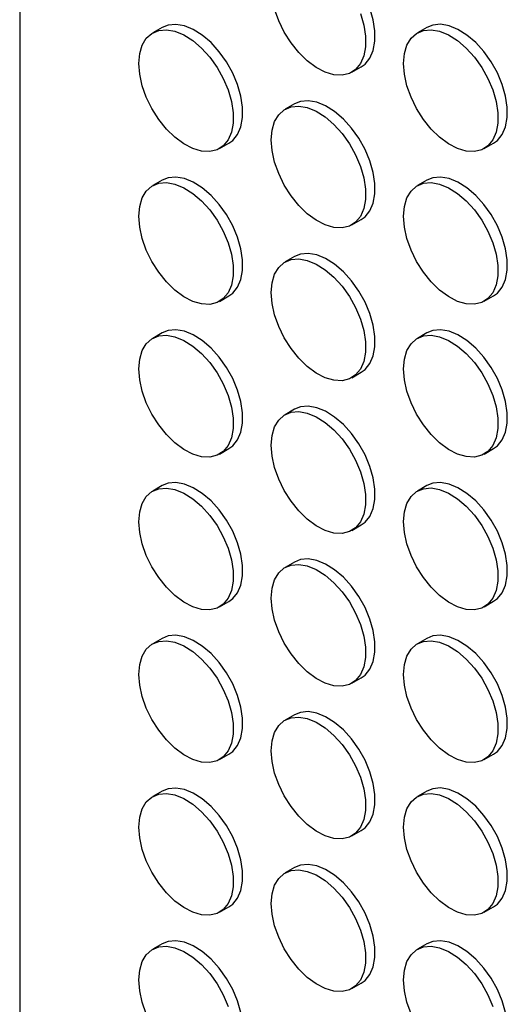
# Model space of a CAD drawing. Header units: millimetres. Extents: x 0 to 2235, y 0 to 1727.
# Tile 14 of 41: x 1688 to 1736, y 1327 to 1425. Entities that reach past the tile are written whole.
import ezdxf

# ---------------------------------------------------------------- set-up
doc = ezdxf.new("R2010")
doc.units = ezdxf.units.MM
doc.header["$LTSCALE"] = 8

msp = doc.modelspace()

# ---------------------------------------------------------------- linework, layer by layer
for p, q in [((1687.578, 1631.734), (1687.578, 1133.971)), ((1701.781, 1424.229), (1700.838, 1423.685)), ((1728.179, 1424.232), (1727.237, 1423.688)), ((1720.703, 1419.76), (1721.646, 1420.304)), ((1714.98, 1416.61), (1714.037, 1416.065)), ((1707.504, 1412.138), (1708.447, 1412.682)), ((1733.903, 1412.14), (1734.846, 1412.684)), ((1701.781, 1408.987), (1700.838, 1408.443)), ((1728.179, 1408.99), (1727.237, 1408.445)), ((1720.703, 1404.518), (1721.646, 1405.062)), ((1714.98, 1401.367), (1714.037, 1400.823)), ((1707.504, 1396.896), (1708.447, 1397.44)), ((1733.903, 1396.898), (1734.846, 1397.442)), ((1701.781, 1393.745), (1700.838, 1393.201)), ((1728.179, 1393.748), (1727.237, 1393.203)), ((1720.703, 1389.276), (1721.646, 1389.82)), ((1714.98, 1386.125), (1714.037, 1385.581)), ((1707.504, 1381.654), (1708.447, 1382.198)), ((1733.903, 1381.656), (1734.846, 1382.2)), ((1701.781, 1378.503), (1700.838, 1377.959)), ((1728.179, 1378.506), (1727.237, 1377.961)), ((1720.703, 1374.034), (1721.646, 1374.578)), ((1714.98, 1370.883), (1714.037, 1370.339)), ((1707.504, 1366.411), (1708.447, 1366.956)), ((1733.903, 1366.414), (1734.846, 1366.958)), ((1701.781, 1363.261), (1700.838, 1362.717)), ((1728.179, 1363.263), (1727.237, 1362.719)), ((1720.703, 1358.792), (1721.646, 1359.336)), ((1714.98, 1355.641), (1714.037, 1355.097)), ((1707.504, 1351.169), (1708.447, 1351.714)), ((1733.903, 1351.172), (1734.846, 1351.716)), ((1701.781, 1348.019), (1700.838, 1347.475)), ((1728.179, 1348.021), (1727.237, 1347.477)), ((1720.703, 1343.55), (1721.646, 1344.094)), ((1714.98, 1340.399), (1714.037, 1339.855)), ((1707.504, 1335.927), (1708.447, 1336.472)), ((1733.903, 1335.93), (1734.846, 1336.474)), ((1701.781, 1332.777), (1700.838, 1332.232)), ((1728.179, 1332.779), (1727.237, 1332.235)), ((1720.703, 1328.307), (1721.646, 1328.852))]:
    msp.add_line(p, q)
at = {"flags": 128}
for points in [[(1721.646, 1420.304), (1722.019, 1420.574), (1722.503, 1421.165), (1722.836, 1421.933), (1723.006, 1422.851), (1723.006, 1423.886), (1722.836, 1425), (1722.503, 1426.154), (1722.019, 1427.304), (1721.4, 1428.41), (1720.67, 1429.432), (1719.855, 1430.332), (1718.984, 1431.079), (1718.089, 1431.645), (1717.202, 1432.01), (1716.355, 1432.16), (1715.579, 1432.091), (1714.98, 1431.852)], [(1721.56, 1425.609), (1721.893, 1424.456), (1722.063, 1423.342), (1722.063, 1422.307), (1721.893, 1421.389), (1721.56, 1420.62), (1721.076, 1420.03), (1720.457, 1419.638), (1719.727, 1419.459), (1718.912, 1419.499), (1718.041, 1419.758), (1717.146, 1420.226), (1716.259, 1420.885), (1715.412, 1421.712), (1714.636, 1422.678), (1713.959, 1423.747), (1713.405, 1424.88), (1712.994, 1426.037)], [(1699.457, 1420.633), (1699.542, 1421.614), (1699.795, 1422.461), (1700.205, 1423.144), (1700.759, 1423.637), (1701.437, 1423.924), (1702.213, 1423.994), (1703.06, 1423.843), (1703.947, 1423.478), (1704.842, 1422.912), (1705.713, 1422.166), (1706.528, 1421.265), (1707.258, 1420.243), (1707.877, 1419.137), (1708.361, 1417.987), (1708.694, 1416.834), (1708.864, 1415.72), (1708.864, 1414.685), (1708.694, 1413.767), (1708.361, 1412.998), (1707.877, 1412.407), (1707.258, 1412.015), (1706.528, 1411.836), (1705.713, 1411.877), (1704.842, 1412.136), (1703.947, 1412.603), (1703.06, 1413.263), (1702.213, 1414.09), (1701.437, 1415.056), (1700.759, 1416.124), (1700.205, 1417.258), (1699.795, 1418.415), (1699.542, 1419.553), (1699.457, 1420.633)], [(1708.447, 1412.682), (1708.819, 1412.952), (1709.304, 1413.542), (1709.637, 1414.311), (1709.807, 1415.229), (1709.807, 1416.264), (1709.637, 1417.378), (1709.304, 1418.531), (1708.819, 1419.682), (1708.201, 1420.788), (1707.471, 1421.809), (1706.656, 1422.71), (1705.785, 1423.457), (1704.89, 1424.023), (1704.002, 1424.387), (1703.156, 1424.538), (1702.379, 1424.468), (1701.781, 1424.229)], [(1725.856, 1420.635), (1725.941, 1421.616), (1726.193, 1422.463), (1726.604, 1423.146), (1727.158, 1423.64), (1727.835, 1423.927), (1728.611, 1423.996), (1729.458, 1423.846), (1730.345, 1423.481), (1731.241, 1422.915), (1732.112, 1422.168), (1732.927, 1421.267), (1733.657, 1420.246), (1734.275, 1419.14), (1734.76, 1417.989), (1735.093, 1416.836), (1735.262, 1415.722), (1735.262, 1414.687), (1735.093, 1413.769), (1734.76, 1413.001), (1734.275, 1412.41), (1733.657, 1412.018), (1732.927, 1411.839), (1732.112, 1411.88), (1731.241, 1412.138), (1730.345, 1412.606), (1729.458, 1413.265), (1728.611, 1414.093), (1727.835, 1415.058), (1727.158, 1416.127), (1726.604, 1417.26), (1726.193, 1418.417), (1725.941, 1419.556), (1725.856, 1420.635)], [(1734.846, 1412.684), (1735.218, 1412.954), (1735.703, 1413.545), (1736.036, 1414.313), (1736.205, 1415.232), (1736.205, 1416.267), (1736.036, 1417.381), (1735.703, 1418.534), (1735.218, 1419.684), (1734.6, 1420.79), (1733.87, 1421.812), (1733.054, 1422.712), (1732.183, 1423.459), (1731.288, 1424.025), (1730.401, 1424.39), (1729.554, 1424.54), (1728.778, 1424.471), (1728.179, 1424.232)], [(1721.646, 1405.062), (1722.019, 1405.332), (1722.503, 1405.923), (1722.836, 1406.691), (1723.006, 1407.609), (1723.006, 1408.644), (1722.836, 1409.758), (1722.503, 1410.911), (1722.019, 1412.062), (1721.4, 1413.168), (1720.67, 1414.189), (1719.855, 1415.09), (1718.984, 1415.837), (1718.089, 1416.403), (1717.202, 1416.768), (1716.355, 1416.918), (1715.579, 1416.849), (1714.98, 1416.61)], [(1712.656, 1413.013), (1712.742, 1413.994), (1712.994, 1414.841), (1713.405, 1415.524), (1713.959, 1416.018), (1714.636, 1416.304), (1715.412, 1416.374), (1716.259, 1416.223), (1717.146, 1415.858), (1718.041, 1415.292), (1718.912, 1414.546), (1719.727, 1413.645), (1720.457, 1412.623), (1721.076, 1411.517), (1721.56, 1410.367), (1721.893, 1409.214), (1722.063, 1408.1), (1722.063, 1407.065), (1721.893, 1406.147), (1721.56, 1405.378), (1721.076, 1404.787), (1720.457, 1404.395), (1719.727, 1404.217), (1718.912, 1404.257), (1718.041, 1404.516), (1717.146, 1404.984), (1716.259, 1405.643), (1715.412, 1406.47), (1714.636, 1407.436), (1713.959, 1408.505), (1713.405, 1409.638), (1712.994, 1410.795), (1712.742, 1411.934), (1712.656, 1413.013)], [(1708.447, 1397.44), (1708.819, 1397.709), (1709.304, 1398.3), (1709.637, 1399.069), (1709.807, 1399.987), (1709.807, 1401.022), (1709.637, 1402.136), (1709.304, 1403.289), (1708.819, 1404.439), (1708.201, 1405.545), (1707.471, 1406.567), (1706.656, 1407.468), (1705.785, 1408.214), (1704.89, 1408.78), (1704.002, 1409.145), (1703.156, 1409.296), (1702.379, 1409.226), (1701.781, 1408.987)], [(1734.846, 1397.442), (1735.218, 1397.712), (1735.703, 1398.303), (1736.036, 1399.071), (1736.205, 1399.99), (1736.205, 1401.024), (1736.036, 1402.139), (1735.703, 1403.292), (1735.218, 1404.442), (1734.6, 1405.548), (1733.87, 1406.57), (1733.054, 1407.47), (1732.183, 1408.217), (1731.288, 1408.783), (1730.401, 1409.148), (1729.554, 1409.298), (1728.778, 1409.229), (1728.179, 1408.99)], [(1699.457, 1405.391), (1699.542, 1406.372), (1699.795, 1407.219), (1700.205, 1407.902), (1700.759, 1408.395), (1701.437, 1408.682), (1702.213, 1408.751), (1703.06, 1408.601), (1703.947, 1408.236), (1704.842, 1407.67), (1705.713, 1406.923), (1706.528, 1406.023), (1707.258, 1405.001), (1707.877, 1403.895), (1708.361, 1402.745), (1708.694, 1401.592), (1708.864, 1400.478), (1708.864, 1399.443), (1708.694, 1398.525), (1708.361, 1397.756), (1707.877, 1397.165), (1707.258, 1396.773), (1706.528, 1396.594), (1705.713, 1396.635), (1704.842, 1396.894), (1703.947, 1397.361), (1703.06, 1398.021), (1702.213, 1398.848), (1701.437, 1399.814), (1700.759, 1400.882), (1700.205, 1402.016), (1699.795, 1403.173), (1699.542, 1404.311), (1699.457, 1405.391)], [(1725.856, 1405.393), (1725.941, 1406.374), (1726.193, 1407.221), (1726.604, 1407.904), (1727.158, 1408.398), (1727.835, 1408.685), (1728.611, 1408.754), (1729.458, 1408.604), (1730.345, 1408.239), (1731.241, 1407.673), (1732.112, 1406.926), (1732.927, 1406.025), (1733.657, 1405.004), (1734.275, 1403.898), (1734.76, 1402.747), (1735.093, 1401.594), (1735.262, 1400.48), (1735.262, 1399.445), (1735.093, 1398.527), (1734.76, 1397.759), (1734.275, 1397.168), (1733.657, 1396.776), (1732.927, 1396.597), (1732.112, 1396.637), (1731.241, 1396.896), (1730.345, 1397.364), (1729.458, 1398.023), (1728.611, 1398.851), (1727.835, 1399.816), (1727.158, 1400.885), (1726.604, 1402.018), (1726.193, 1403.175), (1725.941, 1404.314), (1725.856, 1405.393)], [(1721.646, 1389.82), (1722.019, 1390.09), (1722.503, 1390.681), (1722.836, 1391.449), (1723.006, 1392.367), (1723.006, 1393.402), (1722.836, 1394.516), (1722.503, 1395.669), (1722.019, 1396.82), (1721.4, 1397.926), (1720.67, 1398.947), (1719.855, 1399.848), (1718.984, 1400.595), (1718.089, 1401.161), (1717.202, 1401.525), (1716.355, 1401.676), (1715.579, 1401.607), (1714.98, 1401.367)], [(1712.656, 1397.771), (1712.742, 1398.752), (1712.994, 1399.599), (1713.405, 1400.282), (1713.959, 1400.776), (1714.636, 1401.062), (1715.412, 1401.132), (1716.259, 1400.981), (1717.146, 1400.616), (1718.041, 1400.05), (1718.912, 1399.304), (1719.727, 1398.403), (1720.457, 1397.381), (1721.076, 1396.275), (1721.56, 1395.125), (1721.893, 1393.972), (1722.063, 1392.858), (1722.063, 1391.823), (1721.893, 1390.905), (1721.56, 1390.136), (1721.076, 1389.545), (1720.457, 1389.153), (1719.727, 1388.974), (1718.912, 1389.015), (1718.041, 1389.274), (1717.146, 1389.742), (1716.259, 1390.401), (1715.412, 1391.228), (1714.636, 1392.194), (1713.959, 1393.262), (1713.405, 1394.396), (1712.994, 1395.553), (1712.742, 1396.691), (1712.656, 1397.771)], [(1699.457, 1390.149), (1699.542, 1391.13), (1699.795, 1391.977), (1700.205, 1392.66), (1700.759, 1393.153), (1701.437, 1393.44), (1702.213, 1393.509), (1703.06, 1393.359), (1703.947, 1392.994), (1704.842, 1392.428), (1705.713, 1391.681), (1706.528, 1390.781), (1707.258, 1389.759), (1707.877, 1388.653), (1708.361, 1387.503), (1708.694, 1386.35), (1708.864, 1385.236), (1708.864, 1384.201), (1708.694, 1383.282), (1708.361, 1382.514), (1707.877, 1381.923), (1707.258, 1381.531), (1706.528, 1381.352), (1705.713, 1381.393), (1704.842, 1381.652), (1703.947, 1382.119), (1703.06, 1382.779), (1702.213, 1383.606), (1701.437, 1384.572), (1700.759, 1385.64), (1700.205, 1386.774), (1699.795, 1387.93), (1699.542, 1389.069), (1699.457, 1390.149)], [(1708.447, 1382.198), (1708.819, 1382.467), (1709.304, 1383.058), (1709.637, 1383.827), (1709.807, 1384.745), (1709.807, 1385.78), (1709.637, 1386.894), (1709.304, 1388.047), (1708.819, 1389.197), (1708.201, 1390.303), (1707.471, 1391.325), (1706.656, 1392.226), (1705.785, 1392.972), (1704.89, 1393.538), (1704.002, 1393.903), (1703.156, 1394.054), (1702.379, 1393.984), (1701.781, 1393.745)], [(1725.856, 1390.151), (1725.941, 1391.132), (1726.193, 1391.979), (1726.604, 1392.662), (1727.158, 1393.156), (1727.835, 1393.442), (1728.611, 1393.512), (1729.458, 1393.361), (1730.345, 1392.997), (1731.241, 1392.431), (1732.112, 1391.684), (1732.927, 1390.783), (1733.657, 1389.762), (1734.275, 1388.656), (1734.76, 1387.505), (1735.093, 1386.352), (1735.262, 1385.238), (1735.262, 1384.203), (1735.093, 1383.285), (1734.76, 1382.516), (1734.275, 1381.926), (1733.657, 1381.534), (1732.927, 1381.355), (1732.112, 1381.395), (1731.241, 1381.654), (1730.345, 1382.122), (1729.458, 1382.781), (1728.611, 1383.608), (1727.835, 1384.574), (1727.158, 1385.643), (1726.604, 1386.776), (1726.193, 1387.933), (1725.941, 1389.072), (1725.856, 1390.151)], [(1734.846, 1382.2), (1735.218, 1382.47), (1735.703, 1383.061), (1736.036, 1383.829), (1736.205, 1384.747), (1736.205, 1385.782), (1736.036, 1386.896), (1735.703, 1388.05), (1735.218, 1389.2), (1734.6, 1390.306), (1733.87, 1391.328), (1733.054, 1392.228), (1732.183, 1392.975), (1731.288, 1393.541), (1730.401, 1393.906), (1729.554, 1394.056), (1728.778, 1393.987), (1728.179, 1393.748)], [(1712.656, 1382.529), (1712.742, 1383.51), (1712.994, 1384.357), (1713.405, 1385.04), (1713.959, 1385.533), (1714.636, 1385.82), (1715.412, 1385.89), (1716.259, 1385.739), (1717.146, 1385.374), (1718.041, 1384.808), (1718.912, 1384.062), (1719.727, 1383.161), (1720.457, 1382.139), (1721.076, 1381.033), (1721.56, 1379.883), (1721.893, 1378.73), (1722.063, 1377.616), (1722.063, 1376.581), (1721.893, 1375.663), (1721.56, 1374.894), (1721.076, 1374.303), (1720.457, 1373.911), (1719.727, 1373.732), (1718.912, 1373.773), (1718.041, 1374.032), (1717.146, 1374.499), (1716.259, 1375.159), (1715.412, 1375.986), (1714.636, 1376.952), (1713.959, 1378.02), (1713.405, 1379.154), (1712.994, 1380.311), (1712.742, 1381.449), (1712.656, 1382.529)], [(1721.646, 1374.578), (1722.019, 1374.848), (1722.503, 1375.438), (1722.836, 1376.207), (1723.006, 1377.125), (1723.006, 1378.16), (1722.836, 1379.274), (1722.503, 1380.427), (1722.019, 1381.578), (1721.4, 1382.684), (1720.67, 1383.705), (1719.855, 1384.606), (1718.984, 1385.353), (1718.089, 1385.919), (1717.202, 1386.283), (1716.355, 1386.434), (1715.579, 1386.364), (1714.98, 1386.125)], [(1708.447, 1366.956), (1708.819, 1367.225), (1709.304, 1367.816), (1709.637, 1368.585), (1709.807, 1369.503), (1709.807, 1370.538), (1709.637, 1371.652), (1709.304, 1372.805), (1708.819, 1373.955), (1708.201, 1375.061), (1707.471, 1376.083), (1706.656, 1376.984), (1705.785, 1377.73), (1704.89, 1378.296), (1704.002, 1378.661), (1703.156, 1378.812), (1702.379, 1378.742), (1701.781, 1378.503)], [(1734.846, 1366.958), (1735.218, 1367.228), (1735.703, 1367.819), (1736.036, 1368.587), (1736.205, 1369.505), (1736.205, 1370.54), (1736.036, 1371.654), (1735.703, 1372.807), (1735.218, 1373.958), (1734.6, 1375.064), (1733.87, 1376.085), (1733.054, 1376.986), (1732.183, 1377.733), (1731.288, 1378.299), (1730.401, 1378.664), (1729.554, 1378.814), (1728.778, 1378.745), (1728.179, 1378.506)], [(1699.457, 1374.906), (1699.542, 1375.887), (1699.795, 1376.735), (1700.205, 1377.417), (1700.759, 1377.911), (1701.437, 1378.198), (1702.213, 1378.267), (1703.06, 1378.117), (1703.947, 1377.752), (1704.842, 1377.186), (1705.713, 1376.439), (1706.528, 1375.539), (1707.258, 1374.517), (1707.877, 1373.411), (1708.361, 1372.261), (1708.694, 1371.108), (1708.864, 1369.994), (1708.864, 1368.959), (1708.694, 1368.04), (1708.361, 1367.272), (1707.877, 1366.681), (1707.258, 1366.289), (1706.528, 1366.11), (1705.713, 1366.151), (1704.842, 1366.41), (1703.947, 1366.877), (1703.06, 1367.537), (1702.213, 1368.364), (1701.437, 1369.329), (1700.759, 1370.398), (1700.205, 1371.531), (1699.795, 1372.688), (1699.542, 1373.827), (1699.457, 1374.906)], [(1725.856, 1374.909), (1725.941, 1375.89), (1726.193, 1376.737), (1726.604, 1377.42), (1727.158, 1377.914), (1727.835, 1378.2), (1728.611, 1378.27), (1729.458, 1378.119), (1730.345, 1377.754), (1731.241, 1377.188), (1732.112, 1376.442), (1732.927, 1375.541), (1733.657, 1374.519), (1734.275, 1373.413), (1734.76, 1372.263), (1735.093, 1371.11), (1735.262, 1369.996), (1735.262, 1368.961), (1735.093, 1368.043), (1734.76, 1367.274), (1734.275, 1366.683), (1733.657, 1366.291), (1732.927, 1366.113), (1732.112, 1366.153), (1731.241, 1366.412), (1730.345, 1366.88), (1729.458, 1367.539), (1728.611, 1368.366), (1727.835, 1369.332), (1727.158, 1370.401), (1726.604, 1371.534), (1726.193, 1372.691), (1725.941, 1373.83), (1725.856, 1374.909)], [(1721.646, 1359.336), (1722.019, 1359.605), (1722.503, 1360.196), (1722.836, 1360.965), (1723.006, 1361.883), (1723.006, 1362.918), (1722.836, 1364.032), (1722.503, 1365.185), (1722.019, 1366.335), (1721.4, 1367.441), (1720.67, 1368.463), (1719.855, 1369.364), (1718.984, 1370.11), (1718.089, 1370.676), (1717.202, 1371.041), (1716.355, 1371.192), (1715.579, 1371.122), (1714.98, 1370.883)], [(1712.656, 1367.287), (1712.742, 1368.268), (1712.994, 1369.115), (1713.405, 1369.798), (1713.959, 1370.291), (1714.636, 1370.578), (1715.412, 1370.647), (1716.259, 1370.497), (1717.146, 1370.132), (1718.041, 1369.566), (1718.912, 1368.819), (1719.727, 1367.919), (1720.457, 1366.897), (1721.076, 1365.791), (1721.56, 1364.641), (1721.893, 1363.488), (1722.063, 1362.374), (1722.063, 1361.339), (1721.893, 1360.421), (1721.56, 1359.652), (1721.076, 1359.061), (1720.457, 1358.669), (1719.727, 1358.49), (1718.912, 1358.531), (1718.041, 1358.79), (1717.146, 1359.257), (1716.259, 1359.917), (1715.412, 1360.744), (1714.636, 1361.71), (1713.959, 1362.778), (1713.405, 1363.912), (1712.994, 1365.069), (1712.742, 1366.207), (1712.656, 1367.287)], [(1699.457, 1359.664), (1699.542, 1360.645), (1699.795, 1361.493), (1700.205, 1362.175), (1700.759, 1362.669), (1701.437, 1362.956), (1702.213, 1363.025), (1703.06, 1362.875), (1703.947, 1362.51), (1704.842, 1361.944), (1705.713, 1361.197), (1706.528, 1360.297), (1707.258, 1359.275), (1707.877, 1358.169), (1708.361, 1357.019), (1708.694, 1355.866), (1708.864, 1354.751), (1708.864, 1353.717), (1708.694, 1352.798), (1708.361, 1352.03), (1707.877, 1351.439), (1707.258, 1351.047), (1706.528, 1350.868), (1705.713, 1350.909), (1704.842, 1351.168), (1703.947, 1351.635), (1703.06, 1352.294), (1702.213, 1353.122), (1701.437, 1354.087), (1700.759, 1355.156), (1700.205, 1356.289), (1699.795, 1357.446), (1699.542, 1358.585), (1699.457, 1359.664)], [(1708.447, 1351.714), (1708.819, 1351.983), (1709.304, 1352.574), (1709.637, 1353.343), (1709.807, 1354.261), (1709.807, 1355.296), (1709.637, 1356.41), (1709.304, 1357.563), (1708.819, 1358.713), (1708.201, 1359.819), (1707.471, 1360.841), (1706.656, 1361.741), (1705.785, 1362.488), (1704.89, 1363.054), (1704.002, 1363.419), (1703.156, 1363.569), (1702.379, 1363.5), (1701.781, 1363.261)], [(1725.856, 1359.667), (1725.941, 1360.648), (1726.193, 1361.495), (1726.604, 1362.178), (1727.158, 1362.672), (1727.835, 1362.958), (1728.611, 1363.028), (1729.458, 1362.877), (1730.345, 1362.512), (1731.241, 1361.946), (1732.112, 1361.2), (1732.927, 1360.299), (1733.657, 1359.277), (1734.275, 1358.171), (1734.76, 1357.021), (1735.093, 1355.868), (1735.262, 1354.754), (1735.262, 1353.719), (1735.093, 1352.801), (1734.76, 1352.032), (1734.275, 1351.441), (1733.657, 1351.049), (1732.927, 1350.87), (1732.112, 1350.911), (1731.241, 1351.17), (1730.345, 1351.638), (1729.458, 1352.297), (1728.611, 1353.124), (1727.835, 1354.09), (1727.158, 1355.158), (1726.604, 1356.292), (1726.193, 1357.449), (1725.941, 1358.587), (1725.856, 1359.667)], [(1734.846, 1351.716), (1735.218, 1351.986), (1735.703, 1352.577), (1736.036, 1353.345), (1736.205, 1354.263), (1736.205, 1355.298), (1736.036, 1356.412), (1735.703, 1357.565), (1735.218, 1358.716), (1734.6, 1359.822), (1733.87, 1360.843), (1733.054, 1361.744), (1732.183, 1362.491), (1731.288, 1363.057), (1730.401, 1363.421), (1729.554, 1363.572), (1728.778, 1363.503), (1728.179, 1363.263)], [(1712.656, 1352.045), (1712.742, 1353.026), (1712.994, 1353.873), (1713.405, 1354.556), (1713.959, 1355.049), (1714.636, 1355.336), (1715.412, 1355.405), (1716.259, 1355.255), (1717.146, 1354.89), (1718.041, 1354.324), (1718.912, 1353.577), (1719.727, 1352.677), (1720.457, 1351.655), (1721.076, 1350.549), (1721.56, 1349.399), (1721.893, 1348.246), (1722.063, 1347.132), (1722.063, 1346.097), (1721.893, 1345.178), (1721.56, 1344.41), (1721.076, 1343.819), (1720.457, 1343.427), (1719.727, 1343.248), (1718.912, 1343.289), (1718.041, 1343.548), (1717.146, 1344.015), (1716.259, 1344.675), (1715.412, 1345.502), (1714.636, 1346.468), (1713.959, 1347.536), (1713.405, 1348.67), (1712.994, 1349.826), (1712.742, 1350.965), (1712.656, 1352.045)], [(1721.646, 1344.094), (1722.019, 1344.363), (1722.503, 1344.954), (1722.836, 1345.723), (1723.006, 1346.641), (1723.006, 1347.676), (1722.836, 1348.79), (1722.503, 1349.943), (1722.019, 1351.093), (1721.4, 1352.199), (1720.67, 1353.221), (1719.855, 1354.122), (1718.984, 1354.868), (1718.089, 1355.434), (1717.202, 1355.799), (1716.355, 1355.95), (1715.579, 1355.88), (1714.98, 1355.641)], [(1708.447, 1336.472), (1708.819, 1336.741), (1709.304, 1337.332), (1709.637, 1338.1), (1709.807, 1339.019), (1709.807, 1340.054), (1709.637, 1341.168), (1709.304, 1342.321), (1708.819, 1343.471), (1708.201, 1344.577), (1707.471, 1345.599), (1706.656, 1346.499), (1705.785, 1347.246), (1704.89, 1347.812), (1704.002, 1348.177), (1703.156, 1348.327), (1702.379, 1348.258), (1701.781, 1348.019)], [(1734.846, 1336.474), (1735.218, 1336.744), (1735.703, 1337.334), (1736.036, 1338.103), (1736.205, 1339.021), (1736.205, 1340.056), (1736.036, 1341.17), (1735.703, 1342.323), (1735.218, 1343.474), (1734.6, 1344.58), (1733.87, 1345.601), (1733.054, 1346.502), (1732.183, 1347.249), (1731.288, 1347.815), (1730.401, 1348.179), (1729.554, 1348.33), (1728.778, 1348.26), (1728.179, 1348.021)], [(1699.457, 1344.422), (1699.542, 1345.403), (1699.795, 1346.251), (1700.205, 1346.933), (1700.759, 1347.427), (1701.437, 1347.714), (1702.213, 1347.783), (1703.06, 1347.633), (1703.947, 1347.268), (1704.842, 1346.702), (1705.713, 1345.955), (1706.528, 1345.055), (1707.258, 1344.033), (1707.877, 1342.927), (1708.361, 1341.776), (1708.694, 1340.623), (1708.864, 1339.509), (1708.864, 1338.474), (1708.694, 1337.556), (1708.361, 1336.788), (1707.877, 1336.197), (1707.258, 1335.805), (1706.528, 1335.626), (1705.713, 1335.667), (1704.842, 1335.925), (1703.947, 1336.393), (1703.06, 1337.052), (1702.213, 1337.88), (1701.437, 1338.845), (1700.759, 1339.914), (1700.205, 1341.047), (1699.795, 1342.204), (1699.542, 1343.343), (1699.457, 1344.422)], [(1725.856, 1344.425), (1725.941, 1345.406), (1726.193, 1346.253), (1726.604, 1346.936), (1727.158, 1347.429), (1727.835, 1347.716), (1728.611, 1347.786), (1729.458, 1347.635), (1730.345, 1347.27), (1731.241, 1346.704), (1732.112, 1345.958), (1732.927, 1345.057), (1733.657, 1344.035), (1734.275, 1342.929), (1734.76, 1341.779), (1735.093, 1340.626), (1735.262, 1339.512), (1735.262, 1338.477), (1735.093, 1337.559), (1734.76, 1336.79), (1734.275, 1336.199), (1733.657, 1335.807), (1732.927, 1335.628), (1732.112, 1335.669), (1731.241, 1335.928), (1730.345, 1336.395), (1729.458, 1337.055), (1728.611, 1337.882), (1727.835, 1338.848), (1727.158, 1339.916), (1726.604, 1341.05), (1726.193, 1342.207), (1725.941, 1343.345), (1725.856, 1344.425)], [(1721.646, 1328.852), (1722.019, 1329.121), (1722.503, 1329.712), (1722.836, 1330.481), (1723.006, 1331.399), (1723.006, 1332.434), (1722.836, 1333.548), (1722.503, 1334.701), (1722.019, 1335.851), (1721.4, 1336.957), (1720.67, 1337.979), (1719.855, 1338.88), (1718.984, 1339.626), (1718.089, 1340.192), (1717.202, 1340.557), (1716.355, 1340.708), (1715.579, 1340.638), (1714.98, 1340.399)], [(1712.656, 1336.802), (1712.742, 1337.783), (1712.994, 1338.631), (1713.405, 1339.313), (1713.959, 1339.807), (1714.636, 1340.094), (1715.412, 1340.163), (1716.259, 1340.013), (1717.146, 1339.648), (1718.041, 1339.082), (1718.912, 1338.335), (1719.727, 1337.435), (1720.457, 1336.413), (1721.076, 1335.307), (1721.56, 1334.157), (1721.893, 1333.004), (1722.063, 1331.89), (1722.063, 1330.855), (1721.893, 1329.936), (1721.56, 1329.168), (1721.076, 1328.577), (1720.457, 1328.185), (1719.727, 1328.006), (1718.912, 1328.047), (1718.041, 1328.306), (1717.146, 1328.773), (1716.259, 1329.433), (1715.412, 1330.26), (1714.636, 1331.225), (1713.959, 1332.294), (1713.405, 1333.427), (1712.994, 1334.584), (1712.742, 1335.723), (1712.656, 1336.802)], [(1699.457, 1329.18), (1699.542, 1330.161), (1699.795, 1331.008), (1700.205, 1331.691), (1700.759, 1332.185), (1701.437, 1332.472), (1702.213, 1332.541), (1703.06, 1332.391), (1703.947, 1332.026), (1704.842, 1331.46), (1705.713, 1330.713), (1706.528, 1329.812), (1707.258, 1328.791), (1707.877, 1327.685), (1708.361, 1326.534)], [(1708.447, 1321.229), (1708.819, 1321.499), (1709.304, 1322.09), (1709.637, 1322.858), (1709.807, 1323.777), (1709.807, 1324.811), (1709.637, 1325.926), (1709.304, 1327.079), (1708.819, 1328.229), (1708.201, 1329.335), (1707.471, 1330.357), (1706.656, 1331.257), (1705.785, 1332.004), (1704.89, 1332.57), (1704.002, 1332.935), (1703.156, 1333.085), (1702.379, 1333.016), (1701.781, 1332.777)], [(1725.856, 1329.183), (1725.941, 1330.164), (1726.193, 1331.011), (1726.604, 1331.694), (1727.158, 1332.187), (1727.835, 1332.474), (1728.611, 1332.543), (1729.458, 1332.393), (1730.345, 1332.028), (1731.241, 1331.462), (1732.112, 1330.715), (1732.927, 1329.815), (1733.657, 1328.793), (1734.275, 1327.687), (1734.76, 1326.537)], [(1734.846, 1321.232), (1735.218, 1321.501), (1735.703, 1322.092), (1736.036, 1322.861), (1736.205, 1323.779), (1736.205, 1324.814), (1736.036, 1325.928), (1735.703, 1327.081), (1735.218, 1328.231), (1734.6, 1329.337), (1733.87, 1330.359), (1733.054, 1331.26), (1732.183, 1332.006), (1731.288, 1332.572), (1730.401, 1332.937), (1729.554, 1333.088), (1728.778, 1333.018), (1728.179, 1332.779)], [(1700.205, 1325.805), (1699.795, 1326.962), (1699.542, 1328.101), (1699.457, 1329.18)], [(1726.604, 1325.808), (1726.193, 1326.965), (1725.941, 1328.103), (1725.856, 1329.183)]]:
    msp.add_lwpolyline(points, dxfattribs=at)

doc.saveas('drawing.dxf')
